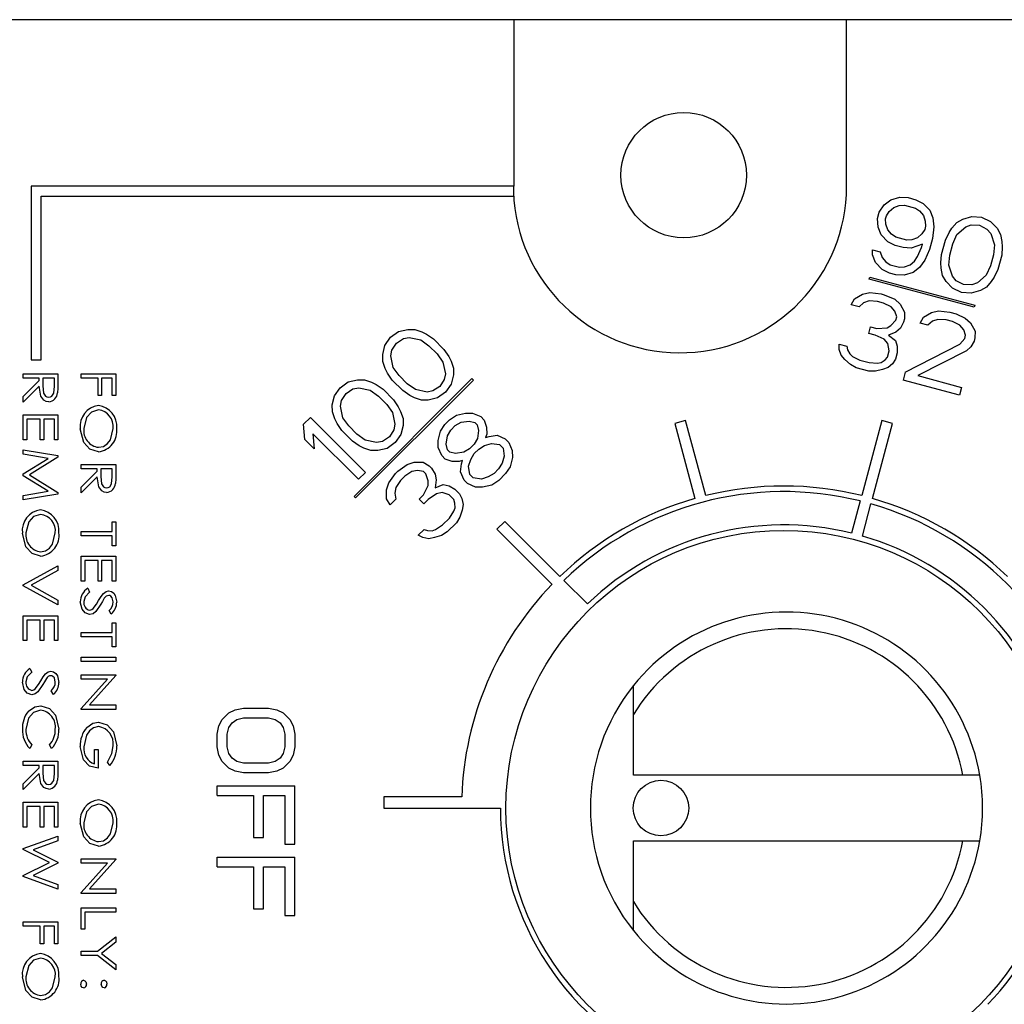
# Model space of a CAD drawing. Extents: x 11 to 126, y 3 to 84.
# Tile 11 of 16: x 65.505 to 66.392, y 45.276 to 46.162. Entities that reach past the tile are written whole.
import ezdxf

# ---------------------------------------------------------------- set-up
doc = ezdxf.new("R2010")
doc.units = 0
doc.layers.add('BODY', color=3, linetype='CONTINUOUS')

msp = doc.modelspace()

# ---------------------------------------------------------------- linework, layer by layer
at = {"layer": 'BODY', "linetype": 'CONTINUOUS'}
for p, q in [((67.56808, 46.16227), (61.43808, 46.16227)), ((65.95022, 46.16227), (65.95022, 46.01227)), ((66.24969, 46.01227), (66.24969, 46.16227)), ((65.51577, 46.01227), (65.51577, 45.85584)), ((65.95022, 46.01227), (65.51577, 46.01227)), ((65.95022, 46.00327), (65.95022, 46.01227)), ((65.52477, 45.85584), (65.52477, 46.00327)), ((65.52477, 46.00327), (65.95022, 46.00327)), ((65.95022, 46.00327), (65.95022, 45.99973)), ((66.27892, 45.98898), (66.28366, 45.99541)), ((66.28366, 45.99541), (66.28943, 46.00004)), ((66.28943, 46.00004), (66.29763, 46.00246)), ((66.29763, 46.00246), (66.30506, 46.00202)), ((66.30506, 46.00202), (66.3121, 46.00013)), ((66.3121, 46.00013), (66.31876, 45.9968)), ((66.31876, 45.9968), (66.32464, 45.9906)), ((66.27737, 45.98322), (66.27892, 45.98898)), ((66.28557, 45.98565), (66.28814, 45.98959)), ((66.28814, 45.98959), (66.29211, 45.99315)), ((66.29211, 45.99315), (66.29711, 45.99489)), ((66.29711, 45.99489), (66.30172, 45.9952)), ((66.30172, 45.9952), (66.31158, 45.99256)), ((66.31158, 45.99256), (66.31542, 45.98999)), ((66.31542, 45.98999), (66.31888, 45.98598)), ((66.32464, 45.9906), (66.32733, 45.98371)), ((66.27826, 45.97527), (66.27737, 45.98322)), ((66.2848, 45.98277), (66.28557, 45.98565)), ((66.28505, 45.97808), (66.2848, 45.98277)), ((66.28671, 45.97301), (66.28505, 45.97808)), ((66.31888, 45.98598), (66.32054, 45.98091)), ((66.32054, 45.98091), (66.32079, 45.97621)), ((66.32733, 45.98371), (66.32822, 45.97577)), ((66.34448, 45.97449), (66.34884, 45.97949)), ((66.34884, 45.97949), (66.35423, 45.98267)), ((66.35423, 45.98267), (66.36242, 45.9851)), ((66.36242, 45.9851), (66.37126, 45.98428)), ((66.37126, 45.98428), (66.37933, 45.98057)), ((66.37933, 45.98057), (66.38522, 45.97437)), ((66.28095, 45.96839), (66.27826, 45.97527)), ((66.29017, 45.969), (66.28671, 45.97301)), ((66.29401, 45.96643), (66.29017, 45.969)), ((66.31745, 45.9694), (66.31348, 45.96584)), ((66.32002, 45.97334), (66.31745, 45.9694)), ((66.32079, 45.97621), (66.32002, 45.97334)), ((66.32822, 45.97577), (66.32693, 45.96532)), ((66.33858, 45.96374), (66.34192, 45.97055)), ((66.34192, 45.97055), (66.34448, 45.97449)), ((66.34896, 45.96866), (66.35691, 45.97579)), ((66.35691, 45.97579), (66.36191, 45.97753)), ((66.36191, 45.97753), (66.36933, 45.97708)), ((66.36933, 45.97708), (66.37599, 45.97376)), ((66.37599, 45.97376), (66.37945, 45.96975)), ((66.37945, 45.96975), (66.38277, 45.95961)), ((66.38522, 45.97437), (66.38828, 45.96892)), ((66.38828, 45.96892), (66.38956, 45.96241)), ((66.28683, 45.96218), (66.28095, 45.96839)), ((66.29349, 45.95886), (66.28683, 45.96218)), ((66.30387, 45.96379), (66.29401, 45.96643)), ((66.30848, 45.96409), (66.30387, 45.96379)), ((66.31796, 45.96001), (66.30796, 45.95652)), ((66.31348, 45.96584), (66.30848, 45.96409)), ((66.31719, 45.95713), (66.31796, 45.96001)), ((66.32693, 45.96532), (66.32423, 45.95525)), ((66.33511, 45.95079), (66.33858, 45.96374)), ((66.34254, 45.95034), (66.34524, 45.96041)), ((66.34524, 45.96041), (66.34896, 45.96866)), ((66.38956, 45.96241), (66.38981, 45.95772)), ((66.27312, 45.95044), (66.27287, 45.95513)), ((66.27287, 45.95513), (66.27991, 45.95325)), ((66.27991, 45.95325), (66.28157, 45.94817)), ((66.30053, 45.95697), (66.29349, 45.95886)), ((66.30796, 45.95652), (66.30053, 45.95697)), ((66.31346, 45.94888), (66.31719, 45.95713)), ((66.32423, 45.95525), (66.32012, 45.94555)), ((66.38277, 45.95961), (66.38186, 45.9506)), ((66.38981, 45.95772), (66.38929, 45.95015)), ((66.2758, 45.94355), (66.27312, 45.95044)), ((66.28169, 45.93735), (66.2758, 45.94355)), ((66.28157, 45.94817), (66.28503, 45.94417)), ((66.28503, 45.94417), (66.28887, 45.94159)), ((66.30693, 45.94138), (66.3109, 45.94494)), ((66.3109, 45.94494), (66.31346, 45.94888)), ((66.32012, 45.94555), (66.31538, 45.93912)), ((66.33459, 45.94322), (66.33511, 45.95079)), ((66.33485, 45.93853), (66.33459, 45.94322)), ((66.34164, 45.94133), (66.34254, 45.95034)), ((66.38186, 45.9506), (66.37917, 45.94053)), ((66.38929, 45.95015), (66.38582, 45.9372)), ((66.28835, 45.93402), (66.28169, 45.93735)), ((66.29398, 45.93251), (66.28835, 45.93402)), ((66.28887, 45.94159), (66.29732, 45.93933)), ((66.29732, 45.93933), (66.30193, 45.93964)), ((66.30961, 45.93449), (66.30141, 45.93207)), ((66.30193, 45.93964), (66.30693, 45.94138)), ((66.31538, 45.93912), (66.30961, 45.93449)), ((66.33612, 45.93202), (66.33485, 45.93853)), ((66.34496, 45.93119), (66.34164, 45.94133)), ((66.37917, 45.94053), (66.37545, 45.93227)), ((66.38582, 45.9372), (66.38249, 45.93039)), ((66.26998, 45.92859), (66.2705, 45.93052)), ((66.36464, 45.90323), (66.26998, 45.92859)), ((66.2705, 45.93052), (66.36516, 45.90516)), ((66.30141, 45.93207), (66.29398, 45.93251)), ((66.33919, 45.92657), (66.33612, 45.93202)), ((66.34508, 45.92036), (66.33919, 45.92657)), ((66.34841, 45.92718), (66.34496, 45.93119)), ((66.35507, 45.92385), (66.34841, 45.92718)), ((66.3675, 45.92515), (66.3625, 45.92341)), ((66.37545, 45.93227), (66.3675, 45.92515)), ((66.37992, 45.92645), (66.37556, 45.92145)), ((66.38249, 45.93039), (66.37992, 45.92645)), ((66.26406, 45.9152), (66.27047, 45.91657)), ((66.27047, 45.91657), (66.28072, 45.91536)), ((66.35314, 45.91666), (66.34508, 45.92036)), ((66.36198, 45.91584), (66.35314, 45.91666)), ((66.3625, 45.92341), (66.35507, 45.92385)), ((66.37018, 45.91826), (66.36198, 45.91584)), ((66.37556, 45.92145), (66.37018, 45.91826)), ((66.25394, 45.90558), (66.25689, 45.91095)), ((66.25689, 45.91095), (66.26406, 45.9152)), ((66.26495, 45.90725), (66.26098, 45.90369)), ((66.26995, 45.909), (66.26495, 45.90725)), ((66.27738, 45.90855), (66.26995, 45.909)), ((66.28301, 45.90704), (66.27738, 45.90855)), ((66.28072, 45.91536), (66.28353, 45.91461)), ((66.28967, 45.90371), (66.28301, 45.90704)), ((66.28353, 45.91461), (66.29301, 45.91053)), ((66.29301, 45.91053), (66.29787, 45.90614)), ((66.26098, 45.90369), (66.25394, 45.90558)), ((66.29313, 45.8997), (66.28967, 45.90371)), ((66.29479, 45.89463), (66.29313, 45.8997)), ((66.29787, 45.90614), (66.30196, 45.89888)), ((66.30196, 45.89888), (66.30183, 45.89274)), ((66.31887, 45.89435), (66.32604, 45.89859)), ((66.32604, 45.89859), (66.33245, 45.89996)), ((66.33245, 45.89996), (66.3427, 45.89876)), ((66.3427, 45.89876), (66.34833, 45.89725)), ((66.36516, 45.90516), (66.36464, 45.90323)), ((66.28966, 45.88675), (66.29402, 45.89175)), ((66.29402, 45.89175), (66.29479, 45.89463)), ((66.30106, 45.88987), (66.29811, 45.88449)), ((66.30183, 45.89274), (66.30106, 45.88987)), ((66.31592, 45.88897), (66.31887, 45.89435)), ((66.32296, 45.88708), (66.31592, 45.88897)), ((66.32693, 45.89064), (66.32296, 45.88708)), ((66.33193, 45.89239), (66.32693, 45.89064)), ((66.33936, 45.89194), (66.33193, 45.89239)), ((66.34499, 45.89043), (66.33936, 45.89194)), ((66.35165, 45.8871), (66.34499, 45.89043)), ((66.34833, 45.89725), (66.3564, 45.89354)), ((66.3564, 45.89354), (66.36126, 45.88916)), ((66.36126, 45.88916), (66.36535, 45.88189)), ((65.83923, 45.87623), (65.84647, 45.88137)), ((65.84647, 45.88137), (65.85479, 45.88337)), ((65.85479, 45.88337), (65.86104, 45.8833)), ((65.86104, 45.8833), (65.86732, 45.88115)), ((65.86732, 45.88115), (65.87151, 45.87902)), ((66.26967, 45.87978), (66.27121, 45.88553)), ((66.27121, 45.88553), (66.27685, 45.88402)), ((66.27685, 45.88402), (66.28607, 45.88463)), ((66.28607, 45.88463), (66.28966, 45.88675)), ((66.29414, 45.88093), (66.28734, 45.87812)), ((66.29811, 45.88449), (66.29414, 45.88093)), ((66.35511, 45.88309), (66.35165, 45.8871)), ((66.35677, 45.87802), (66.35511, 45.88309)), ((66.36535, 45.88189), (66.36522, 45.87576)), ((65.8341, 45.86899), (65.83923, 45.87623)), ((65.8445, 45.87097), (65.85071, 45.87507)), ((65.85071, 45.87507), (65.85591, 45.87606)), ((65.85591, 45.87606), (65.86635, 45.87387)), ((65.86635, 45.87387), (65.8737, 45.86858)), ((65.87151, 45.87902), (65.8778, 45.87479)), ((65.8778, 45.87479), (65.88728, 45.86531)), ((66.2753, 45.87827), (66.26967, 45.87978)), ((66.28337, 45.87456), (66.2753, 45.87827)), ((66.28683, 45.87055), (66.28337, 45.87456)), ((66.28734, 45.87812), (66.29362, 45.87336)), ((66.29362, 45.87336), (66.29528, 45.86829)), ((66.35164, 45.87015), (66.356, 45.87515)), ((66.356, 45.87515), (66.35677, 45.87802)), ((66.36445, 45.87288), (66.3615, 45.8675)), ((66.36522, 45.87576), (66.36445, 45.87288)), ((65.8321, 45.86068), (65.8341, 45.86899)), ((65.83941, 45.85956), (65.84039, 45.86476)), ((65.84039, 45.86476), (65.8445, 45.87097)), ((65.8737, 45.86858), (65.88107, 45.86121)), ((65.88728, 45.86531), (65.89152, 45.85901)), ((66.24314, 45.8653), (66.24289, 45.86999)), ((66.24289, 45.86999), (66.24993, 45.8681)), ((66.2448, 45.86023), (66.24314, 45.8653)), ((66.24993, 45.8681), (66.25057, 45.86485)), ((66.25057, 45.86485), (66.25262, 45.86122)), ((66.28656, 45.85829), (66.2881, 45.86404)), ((66.2881, 45.86404), (66.28683, 45.87055)), ((66.29528, 45.86829), (66.29514, 45.86216)), ((66.30256, 45.84475), (66.35164, 45.87015)), ((66.35752, 45.86394), (66.31383, 45.84173)), ((66.3615, 45.8675), (66.35752, 45.86394)), ((65.51577, 45.85584), (65.52477, 45.85584)), ((65.83217, 45.85443), (65.8321, 45.86068)), ((65.83432, 45.84815), (65.83217, 45.85443)), ((65.8416, 45.84912), (65.83941, 45.85956)), ((65.88107, 45.86121), (65.88636, 45.85386)), ((65.88636, 45.85386), (65.88855, 45.84341)), ((65.89152, 45.85901), (65.89364, 45.85482)), ((65.89364, 45.85482), (65.89579, 45.84855)), ((66.24826, 45.85622), (66.2448, 45.86023)), ((66.25312, 45.85183), (66.24826, 45.85622)), ((66.25262, 45.86122), (66.25505, 45.85902)), ((66.25505, 45.85902), (66.26171, 45.8557)), ((66.26171, 45.8557), (66.27016, 45.85343)), ((66.27016, 45.85343), (66.27759, 45.85298)), ((66.27759, 45.85298), (66.28079, 45.85367)), ((66.28079, 45.85367), (66.28438, 45.85579)), ((66.28438, 45.85579), (66.28656, 45.85829)), ((66.2936, 45.8564), (66.29104, 45.85246)), ((66.29514, 45.86216), (66.2936, 45.8564)), ((65.83644, 45.84396), (65.83432, 45.84815)), ((65.84689, 45.84177), (65.8416, 45.84912)), ((65.89579, 45.84855), (65.89586, 45.84229)), ((66.25837, 45.84888), (66.25312, 45.85183)), ((66.26964, 45.84586), (66.25837, 45.84888)), ((66.27566, 45.84579), (66.26964, 45.84586)), ((66.28207, 45.84716), (66.27566, 45.84579)), ((66.28706, 45.8489), (66.28207, 45.84716)), ((66.29104, 45.85246), (66.28706, 45.8489)), ((66.30256, 45.84475), (66.30063, 45.83756)), ((65.50858, 45.83942), (65.50858, 45.84343)), ((65.50858, 45.84343), (65.53983, 45.84343)), ((65.52301, 45.83942), (65.50858, 45.83942)), ((65.50858, 45.82288), (65.52301, 45.8373)), ((65.52301, 45.8373), (65.52301, 45.83942)), ((65.52621, 45.83942), (65.52617, 45.83239)), ((65.53663, 45.83942), (65.52621, 45.83942)), ((65.53663, 45.83222), (65.53663, 45.83942)), ((65.53983, 45.84343), (65.53983, 45.83539)), ((65.56068, 45.83942), (65.56068, 45.84343)), ((65.56068, 45.84343), (65.59193, 45.84343)), ((65.5759, 45.83942), (65.56068, 45.83942)), ((65.5759, 45.8238), (65.5759, 45.83942)), ((65.58872, 45.83942), (65.5791, 45.83942)), ((65.5791, 45.83942), (65.5791, 45.8238)), ((65.58872, 45.8238), (65.58872, 45.83942)), ((65.59193, 45.84343), (65.59193, 45.8238)), ((65.79386, 45.83086), (65.8011, 45.836)), ((65.8011, 45.836), (65.80941, 45.83799)), ((65.80629, 45.73299), (65.91236, 45.83905)), ((65.91377, 45.83764), (65.80771, 45.73157)), ((65.80941, 45.83799), (65.81567, 45.83793)), ((65.81567, 45.83793), (65.82194, 45.83578)), ((65.82194, 45.83578), (65.82613, 45.83365)), ((65.84068, 45.83766), (65.83644, 45.84396)), ((65.85016, 45.82819), (65.84068, 45.83766)), ((65.85426, 45.83439), (65.84689, 45.84177)), ((65.88757, 45.83821), (65.88346, 45.832)), ((65.88855, 45.84341), (65.88757, 45.83821)), ((65.89586, 45.84229), (65.89386, 45.83398)), ((65.91377, 45.83764), (65.91236, 45.83905)), ((66.35134, 45.82397), (66.30063, 45.83756)), ((66.31383, 45.84173), (66.35327, 45.83116)), ((65.52301, 45.8322), (65.50858, 45.81779)), ((65.78872, 45.82362), (65.79386, 45.83086)), ((65.79912, 45.8256), (65.80533, 45.8297)), ((65.80533, 45.8297), (65.81053, 45.83069)), ((65.81053, 45.83069), (65.82098, 45.82849)), ((65.82098, 45.82849), (65.82833, 45.8232)), ((65.82613, 45.83365), (65.83243, 45.82941)), ((65.83243, 45.82941), (65.84191, 45.81994)), ((65.85645, 45.82395), (65.85016, 45.82819)), ((65.86161, 45.82911), (65.85426, 45.83439)), ((65.87205, 45.82691), (65.86161, 45.82911)), ((65.87725, 45.8279), (65.87205, 45.82691)), ((65.88346, 45.832), (65.87725, 45.8279)), ((65.89386, 45.83398), (65.88873, 45.82674)), ((66.35327, 45.83116), (66.35134, 45.82397)), ((65.50858, 45.81779), (65.50858, 45.82288)), ((65.5791, 45.8238), (65.5759, 45.8238)), ((65.59193, 45.8238), (65.58872, 45.8238)), ((65.78673, 45.81531), (65.78872, 45.82362)), ((65.79403, 45.81419), (65.79502, 45.81939)), ((65.79502, 45.81939), (65.79912, 45.8256)), ((65.82833, 45.8232), (65.8357, 45.81583)), ((65.84191, 45.81994), (65.84614, 45.81364)), ((65.86065, 45.82182), (65.85645, 45.82395)), ((65.86692, 45.81967), (65.86065, 45.82182)), ((65.87317, 45.81961), (65.86692, 45.81967)), ((65.88149, 45.8216), (65.87317, 45.81961)), ((65.88873, 45.82674), (65.88149, 45.8216)), ((65.78679, 45.80905), (65.78673, 45.81531)), ((65.79623, 45.80374), (65.79403, 45.81419)), ((65.8357, 45.81583), (65.84099, 45.80848)), ((65.84614, 45.81364), (65.84827, 45.80945)), ((65.84827, 45.80945), (65.85042, 45.80317)), ((65.50858, 45.78397), (65.50858, 45.80641)), ((65.50858, 45.80641), (65.53983, 45.80641)), ((65.52381, 45.8024), (65.51179, 45.8024)), ((65.51179, 45.8024), (65.51179, 45.78397)), ((65.52381, 45.78397), (65.52381, 45.8024)), ((65.53663, 45.8024), (65.52701, 45.8024)), ((65.52701, 45.8024), (65.52701, 45.78397)), ((65.53663, 45.78397), (65.53663, 45.8024)), ((65.53983, 45.80641), (65.53983, 45.78397)), ((65.76086, 45.79786), (65.76705, 45.80405)), ((65.76705, 45.80405), (65.81655, 45.75455)), ((65.78894, 45.80278), (65.78679, 45.80905)), ((65.79107, 45.79859), (65.78894, 45.80278)), ((65.80152, 45.79639), (65.79623, 45.80374)), ((65.84099, 45.80848), (65.84318, 45.79804)), ((65.85042, 45.80317), (65.85049, 45.79692)), ((65.8881, 45.79783), (65.89223, 45.80195)), ((65.89223, 45.80195), (65.89844, 45.80606)), ((65.89844, 45.80606), (65.90675, 45.80805)), ((65.90267, 45.79976), (65.90996, 45.80072)), ((65.90675, 45.80805), (65.91301, 45.80799)), ((65.90996, 45.80072), (65.91518, 45.79963)), ((65.91301, 45.80799), (65.92033, 45.80478)), ((65.92033, 45.80478), (65.92349, 45.80162)), ((65.92349, 45.80162), (65.92564, 45.79535)), ((66.10473, 45.80129), (66.09507, 45.7987)), ((66.12286, 45.73364), (66.10473, 45.80129)), ((66.28142, 45.80129), (66.2633, 45.73364)), ((66.29108, 45.7987), (66.28142, 45.80129)), ((65.76205, 45.7843), (65.76086, 45.79786)), ((65.79531, 45.79229), (65.79107, 45.79859)), ((65.80479, 45.78281), (65.79531, 45.79229)), ((65.80889, 45.78902), (65.80152, 45.79639)), ((65.84219, 45.79284), (65.83809, 45.78663)), ((65.84318, 45.79804), (65.84219, 45.79284)), ((65.85049, 45.79692), (65.84849, 45.7886)), ((65.882, 45.7833), (65.884, 45.79162)), ((65.884, 45.79162), (65.8881, 45.79783)), ((65.8903, 45.78738), (65.89337, 45.79256)), ((65.89337, 45.79256), (65.89749, 45.79669)), ((65.89749, 45.79669), (65.90267, 45.79976)), ((65.91518, 45.79963), (65.91728, 45.79752)), ((65.91728, 45.79752), (65.91838, 45.7923)), ((65.91838, 45.7923), (65.91742, 45.78502)), ((65.92564, 45.79535), (65.92571, 45.7891)), ((66.09507, 45.7987), (66.1132, 45.73105)), ((66.27296, 45.73105), (66.29108, 45.7987)), ((65.51179, 45.78397), (65.50858, 45.78397)), ((65.52701, 45.78397), (65.52381, 45.78397)), ((65.53983, 45.78397), (65.53663, 45.78397)), ((65.77047, 45.77588), (65.76205, 45.7843)), ((65.81036, 45.74837), (65.76929, 45.78944)), ((65.76929, 45.78944), (65.77047, 45.77588)), ((65.81108, 45.77858), (65.80479, 45.78281)), ((65.81624, 45.78373), (65.80889, 45.78902)), ((65.82668, 45.78154), (65.81624, 45.78373)), ((65.83188, 45.78253), (65.82668, 45.78154)), ((65.83809, 45.78663), (65.83188, 45.78253)), ((65.84849, 45.7886), (65.84336, 45.78136)), ((65.88207, 45.77705), (65.882, 45.7833)), ((65.88933, 45.7801), (65.8903, 45.78738)), ((65.91742, 45.78502), (65.91434, 45.77984)), ((65.92571, 45.7891), (65.9247, 45.78598)), ((65.9247, 45.78598), (65.92782, 45.78699)), ((65.92782, 45.78699), (65.9351, 45.78796)), ((65.9351, 45.78796), (65.94243, 45.78475)), ((65.94243, 45.78475), (65.94559, 45.78159)), ((65.50858, 45.77095), (65.50858, 45.775)), ((65.50858, 45.775), (65.53983, 45.76975)), ((65.81527, 45.77645), (65.81108, 45.77858)), ((65.82155, 45.7743), (65.81527, 45.77645)), ((65.8278, 45.77423), (65.82155, 45.7743)), ((65.83612, 45.77623), (65.8278, 45.77423)), ((65.84336, 45.78136), (65.83612, 45.77623)), ((65.88527, 45.76972), (65.88207, 45.77705)), ((65.89043, 45.77488), (65.88933, 45.7801)), ((65.89254, 45.77277), (65.89043, 45.77488)), ((65.91022, 45.77571), (65.90504, 45.77264)), ((65.91434, 45.77984), (65.91022, 45.77571)), ((65.91443, 45.7715), (65.91856, 45.77562)), ((65.91856, 45.77562), (65.92374, 45.7787)), ((65.92374, 45.7787), (65.92997, 45.78071)), ((65.92997, 45.78071), (65.93727, 45.7796)), ((65.93727, 45.7796), (65.94043, 45.77644)), ((65.94043, 45.77644), (65.94155, 45.76913)), ((65.94559, 45.78159), (65.94879, 45.77426)), ((65.94879, 45.77426), (65.94886, 45.76801)), ((65.53102, 45.76719), (65.50858, 45.77095)), ((65.50858, 45.75321), (65.53102, 45.76719)), ((65.53983, 45.76833), (65.51419, 45.75236)), ((65.53983, 45.76975), (65.53983, 45.76833)), ((65.88843, 45.76656), (65.88527, 45.76972)), ((65.89471, 45.76441), (65.88843, 45.76656)), ((65.89776, 45.77168), (65.89254, 45.77277)), ((65.90504, 45.77264), (65.89776, 45.77168)), ((65.90408, 45.76536), (65.90096, 45.76435)), ((65.90307, 45.76224), (65.90408, 45.76536)), ((65.90934, 45.76009), (65.91136, 45.76632)), ((65.91136, 45.76632), (65.91443, 45.7715)), ((65.94155, 45.76913), (65.93953, 45.7629)), ((65.94886, 45.76801), (65.94686, 45.7597)), ((65.56068, 45.75777), (65.56068, 45.76178)), ((65.56068, 45.76178), (65.59193, 45.76178)), ((65.5751, 45.75777), (65.56068, 45.75777)), ((65.5751, 45.75565), (65.5751, 45.75777)), ((65.5783, 45.75777), (65.57826, 45.75074)), ((65.58872, 45.75777), (65.5783, 45.75777)), ((65.58872, 45.75057), (65.58872, 45.75777)), ((65.59193, 45.76178), (65.59193, 45.75374)), ((65.84583, 45.75555), (65.8541, 45.76171)), ((65.8541, 45.76171), (65.86033, 45.76373)), ((65.86353, 45.7564), (65.85833, 45.75542)), ((65.86033, 45.76373), (65.86867, 45.76365)), ((65.86875, 45.75531), (65.86353, 45.7564)), ((65.86867, 45.76365), (65.87391, 45.76046)), ((65.87391, 45.76046), (65.87602, 45.75836)), ((65.87602, 45.75836), (65.8792, 45.75311)), ((65.90096, 45.76435), (65.89471, 45.76441)), ((65.9021, 45.75496), (65.90307, 45.76224)), ((65.91046, 45.75278), (65.90934, 45.76009)), ((65.93646, 45.75772), (65.93234, 45.7536)), ((65.93953, 45.7629), (65.93646, 45.75772)), ((65.94686, 45.7597), (65.94276, 45.75349)), ((65.50858, 45.75145), (65.50858, 45.75321)), ((65.53102, 45.73754), (65.50858, 45.75145)), ((65.51419, 45.75236), (65.53983, 45.73646)), ((65.56068, 45.74123), (65.5751, 45.75565)), ((65.5751, 45.75055), (65.56068, 45.73614)), ((65.81655, 45.75455), (65.81036, 45.74837)), ((65.8376, 45.74522), (65.84376, 45.75349)), ((65.84376, 45.75349), (65.84583, 45.75555)), ((65.848, 45.74719), (65.84389, 45.74098)), ((65.85212, 45.75131), (65.848, 45.74719)), ((65.85833, 45.75542), (65.85212, 45.75131)), ((65.87086, 45.7532), (65.86875, 45.75531)), ((65.87301, 45.74693), (65.87086, 45.7532)), ((65.8792, 45.75311), (65.88029, 45.74789)), ((65.88029, 45.74789), (65.87933, 45.74061)), ((65.90531, 45.74763), (65.9021, 45.75496)), ((65.90846, 45.74447), (65.90531, 45.74763)), ((65.91362, 45.74963), (65.91046, 45.75278)), ((65.92093, 45.74851), (65.91362, 45.74963)), ((65.92716, 45.75052), (65.92093, 45.74851)), ((65.93234, 45.7536), (65.92716, 45.75052)), ((65.93657, 45.7473), (65.93036, 45.7432)), ((65.94276, 45.75349), (65.93657, 45.7473)), ((65.56068, 45.73614), (65.56068, 45.74123)), ((65.83558, 45.73898), (65.8376, 45.74522)), ((65.83567, 45.73065), (65.83558, 45.73898)), ((65.84389, 45.74098), (65.84291, 45.73578)), ((65.86897, 45.73446), (65.87305, 45.74276)), ((65.87305, 45.74276), (65.87301, 45.74693)), ((65.87933, 45.74061), (65.88659, 45.74366)), ((65.88659, 45.74366), (65.89181, 45.74256)), ((65.89181, 45.74256), (65.89706, 45.73938)), ((65.89706, 45.73938), (65.90127, 45.73517)), ((65.91579, 45.74127), (65.90846, 45.74447)), ((65.92205, 45.7412), (65.91579, 45.74127)), ((65.93036, 45.7432), (65.92205, 45.7412)), ((65.50858, 45.73376), (65.53102, 45.73754)), ((65.53983, 45.73498), (65.50858, 45.72973)), ((65.50858, 45.72973), (65.50858, 45.73376)), ((65.53983, 45.73646), (65.53983, 45.73498)), ((65.80771, 45.73157), (65.80629, 45.73299)), ((65.83885, 45.7254), (65.83567, 45.73065)), ((65.844, 45.73056), (65.83885, 45.7254)), ((65.84291, 45.73578), (65.844, 45.73056)), ((65.86485, 45.73034), (65.86897, 45.73446)), ((65.86906, 45.72613), (65.86485, 45.73034)), ((65.87318, 45.73025), (65.86906, 45.72613)), ((65.88043, 45.73539), (65.87318, 45.73025)), ((65.88563, 45.73637), (65.88043, 45.73539)), ((65.8919, 45.73422), (65.88563, 45.73637)), ((65.89611, 45.73001), (65.8919, 45.73422)), ((65.89719, 45.72687), (65.89611, 45.73001)), ((65.90127, 45.73517), (65.9034, 45.73098)), ((65.9034, 45.73098), (65.90449, 45.72575)), ((65.89622, 45.71959), (65.89723, 45.7227)), ((65.89723, 45.7227), (65.89719, 45.72687)), ((65.90351, 45.72055), (65.90149, 45.71432)), ((65.90449, 45.72575), (65.90351, 45.72055)), ((66.262, 45.72881), (66.25424, 45.69982)), ((66.2639, 45.69723), (66.27166, 45.72622)), ((65.88593, 45.70719), (65.89212, 45.71338)), ((65.89212, 45.71338), (65.89622, 45.71959)), ((65.90149, 45.71432), (65.89842, 45.70915)), ((65.58872, 45.70136), (65.58872, 45.71018)), ((65.58872, 45.71018), (65.59193, 45.71018)), ((65.59193, 45.71018), (65.59193, 45.68854)), ((65.86415, 45.69804), (65.8693, 45.7032)), ((65.8693, 45.7032), (65.87244, 45.70212)), ((65.87661, 45.70208), (65.87972, 45.70309)), ((65.87972, 45.70309), (65.88593, 45.70719)), ((65.89842, 45.70915), (65.89017, 45.7009)), ((65.94206, 45.71036), (65.93499, 45.70329)), ((65.93499, 45.70329), (65.98451, 45.65376)), ((65.99158, 45.66083), (65.94206, 45.71036)), ((65.56068, 45.69735), (65.56068, 45.70136)), ((65.56068, 45.70136), (65.58872, 45.70136)), ((65.58872, 45.69735), (65.56068, 45.69735)), ((65.58872, 45.68854), (65.58872, 45.69735)), ((65.86834, 45.69592), (65.86415, 45.69804)), ((65.87356, 45.69482), (65.86834, 45.69592)), ((65.87244, 45.70212), (65.87661, 45.70208)), ((65.87876, 45.69581), (65.87356, 45.69482)), ((65.88499, 45.69782), (65.87876, 45.69581)), ((65.89017, 45.7009), (65.88499, 45.69782)), ((65.59193, 45.68854), (65.58872, 45.68854)), ((65.56068, 45.65673), (65.56068, 45.67917)), ((65.56068, 45.67917), (65.59193, 45.67917)), ((65.59193, 45.67917), (65.59193, 45.65673)), ((65.50858, 45.65328), (65.53983, 45.67051)), ((65.53983, 45.67051), (65.53983, 45.66615)), ((65.5759, 45.67516), (65.56388, 45.67516)), ((65.56388, 45.67516), (65.56388, 45.65673)), ((65.5759, 45.65673), (65.5759, 45.67516)), ((65.58872, 45.67516), (65.5791, 45.67516)), ((65.5791, 45.67516), (65.5791, 45.65673)), ((65.58872, 45.65673), (65.58872, 45.67516)), ((65.53983, 45.66615), (65.51576, 45.65288)), ((65.50858, 45.65248), (65.50858, 45.65328)), ((65.53983, 45.63526), (65.50858, 45.65248)), ((65.51576, 45.65288), (65.53983, 45.63961)), ((65.56388, 45.65673), (65.56068, 45.65673)), ((65.5667, 45.65016), (65.56829, 45.64678)), ((65.5791, 45.65673), (65.5759, 45.65673)), ((65.59193, 45.65673), (65.58872, 45.65673)), ((66.01634, 45.63608), (65.99512, 45.6573)), ((65.53983, 45.63961), (65.53983, 45.63526)), ((65.50858, 45.60304), (65.50858, 45.62548)), ((65.50858, 45.62548), (65.53983, 45.62548)), ((65.53983, 45.62548), (65.53983, 45.60304)), ((65.58784, 45.62692), (65.58592, 45.63016)), ((65.52381, 45.62147), (65.51179, 45.62147)), ((65.51179, 45.62147), (65.51179, 45.60304)), ((65.52381, 45.60304), (65.52381, 45.62147)), ((65.53663, 45.62147), (65.52701, 45.62147)), ((65.52701, 45.62147), (65.52701, 45.60304)), ((65.53663, 45.60304), (65.53663, 45.62147)), ((65.58872, 45.61915), (65.59193, 45.61915)), ((65.58872, 45.61034), (65.58872, 45.61915)), ((65.59193, 45.61915), (65.59193, 45.59751)), ((65.56068, 45.60633), (65.56068, 45.61034)), ((65.56068, 45.61034), (65.58872, 45.61034)), ((65.58872, 45.60633), (65.56068, 45.60633)), ((65.58872, 45.59751), (65.58872, 45.60633)), ((65.51179, 45.60304), (65.50858, 45.60304)), ((65.52701, 45.60304), (65.52381, 45.60304)), ((65.53983, 45.60304), (65.53663, 45.60304)), ((65.59193, 45.59751), (65.58872, 45.59751)), ((65.56068, 45.58413), (65.56068, 45.58814)), ((65.56068, 45.58814), (65.59193, 45.58814)), ((65.59193, 45.58814), (65.59193, 45.58413)), ((65.59193, 45.58413), (65.56068, 45.58413)), ((65.51461, 45.57788), (65.51619, 45.5745)), ((65.56068, 45.56835), (65.56068, 45.57235)), ((65.56068, 45.57235), (65.59193, 45.57235)), ((65.59193, 45.57151), (65.56829, 45.54511)), ((65.59193, 45.57235), (65.59193, 45.57151)), ((65.56068, 45.54202), (65.58426, 45.56835)), ((65.58426, 45.56835), (65.56068, 45.56835)), ((66.05773, 45.53641), (66.05773, 45.56249)), ((65.53574, 45.55465), (65.53382, 45.55789)), ((65.56829, 45.54511), (65.59193, 45.54511)), ((65.59193, 45.54511), (65.59193, 45.5411)), ((65.56068, 45.5411), (65.56068, 45.54202)), ((65.59193, 45.5411), (65.56068, 45.5411)), ((65.68755, 45.53206), (65.6935, 45.53789)), ((65.6935, 45.53789), (65.69946, 45.54081)), ((65.69946, 45.54081), (65.70691, 45.54227)), ((65.70691, 45.54227), (65.72925, 45.54227)), ((65.72925, 45.54227), (65.7367, 45.54081)), ((65.7367, 45.54081), (65.74265, 45.53789)), ((65.74265, 45.53789), (65.74861, 45.53206)), ((66.05773, 45.48177), (66.05773, 45.53641)), ((65.68308, 45.51893), (65.68457, 45.52622)), ((65.68457, 45.52622), (65.68755, 45.53206)), ((65.6935, 45.52477), (65.69648, 45.52914)), ((65.69648, 45.52914), (65.70095, 45.53206)), ((65.70095, 45.53206), (65.70691, 45.53352)), ((65.70691, 45.53352), (65.72925, 45.53352)), ((65.72925, 45.53352), (65.73521, 45.53206)), ((65.73521, 45.53206), (65.73968, 45.52914)), ((65.73968, 45.52914), (65.74265, 45.52477)), ((65.74861, 45.53206), (65.75159, 45.52622)), ((65.75159, 45.52622), (65.75308, 45.51893)), ((65.68308, 45.50727), (65.68308, 45.51893)), ((65.69202, 45.51893), (65.6935, 45.52477)), ((65.69202, 45.50727), (65.69202, 45.51893)), ((65.74265, 45.52477), (65.74414, 45.51893)), ((65.74414, 45.51893), (65.74414, 45.50727)), ((65.75308, 45.51893), (65.75308, 45.50727)), ((65.51619, 45.50914), (65.51434, 45.50601)), ((65.5341, 45.50601), (65.53222, 45.50914)), ((65.57269, 45.49207), (65.57269, 45.50489)), ((65.57269, 45.50489), (65.5759, 45.50489)), ((65.5759, 45.50489), (65.5759, 45.48806)), ((65.68457, 45.49997), (65.68308, 45.50727)), ((65.68755, 45.49414), (65.68457, 45.49997)), ((65.6935, 45.50143), (65.69202, 45.50727)), ((65.69648, 45.49706), (65.6935, 45.50143)), ((65.74265, 45.50143), (65.73968, 45.49706)), ((65.74414, 45.50727), (65.74265, 45.50143)), ((65.75159, 45.49997), (65.74861, 45.49414)), ((65.75308, 45.50727), (65.75159, 45.49997)), ((65.50858, 45.49062), (65.50858, 45.49463)), ((65.50858, 45.49463), (65.53983, 45.49463)), ((65.52301, 45.49062), (65.50858, 45.49062)), ((65.52301, 45.4885), (65.52301, 45.49062)), ((65.52621, 45.49062), (65.52617, 45.48359)), ((65.53663, 45.49062), (65.52621, 45.49062)), ((65.53663, 45.48342), (65.53663, 45.49062)), ((65.53983, 45.49463), (65.53983, 45.48659)), ((65.58659, 45.49046), (65.58431, 45.49354)), ((65.6935, 45.48831), (65.68755, 45.49414)), ((65.70095, 45.49414), (65.69648, 45.49706)), ((65.70691, 45.49268), (65.70095, 45.49414)), ((65.72925, 45.49268), (65.70691, 45.49268)), ((65.73521, 45.49414), (65.72925, 45.49268)), ((65.73968, 45.49706), (65.73521, 45.49414)), ((65.74861, 45.49414), (65.74265, 45.48831)), ((65.50858, 45.47408), (65.52301, 45.4885)), ((65.52301, 45.48341), (65.50858, 45.46899)), ((65.69946, 45.48539), (65.6935, 45.48831)), ((65.70691, 45.48393), (65.69946, 45.48539)), ((65.72925, 45.48393), (65.70691, 45.48393)), ((65.7367, 45.48539), (65.72925, 45.48393)), ((65.74265, 45.48831), (65.7367, 45.48539)), ((66.35436, 45.48177), (66.05773, 45.48177)), ((66.3696, 45.48177), (66.35436, 45.48177)), ((65.50858, 45.46899), (65.50858, 45.47408)), ((65.68308, 45.47227), (65.75308, 45.47227)), ((65.68308, 45.46352), (65.68308, 45.47227)), ((65.75308, 45.41977), (65.75308, 45.47227)), ((65.68308, 45.46352), (65.71585, 45.46352)), ((65.71585, 45.46352), (65.71585, 45.4256)), ((65.72478, 45.46352), (65.74414, 45.46352)), ((65.72478, 45.4256), (65.72478, 45.46352)), ((65.74414, 45.46352), (65.74414, 45.41977)), ((65.50858, 45.43518), (65.50858, 45.45761)), ((65.50858, 45.45761), (65.53983, 45.45761)), ((65.53983, 45.45761), (65.53983, 45.43518)), ((65.83308, 45.46227), (65.83308, 45.45227)), ((65.90325, 45.46227), (65.83308, 45.46227)), ((65.52381, 45.4536), (65.51179, 45.4536)), ((65.51179, 45.4536), (65.51179, 45.43518)), ((65.52381, 45.43518), (65.52381, 45.4536)), ((65.53663, 45.4536), (65.52701, 45.4536)), ((65.52701, 45.4536), (65.52701, 45.43518)), ((65.53663, 45.43518), (65.53663, 45.4536)), ((65.83308, 45.45227), (65.93808, 45.45227)), ((65.51179, 45.43518), (65.50858, 45.43518)), ((65.52701, 45.43518), (65.52381, 45.43518)), ((65.53983, 45.43518), (65.53663, 45.43518)), ((65.50858, 45.41578), (65.53983, 45.427)), ((65.53983, 45.42284), (65.5174, 45.41478)), ((65.53983, 45.427), (65.53983, 45.42284)), ((65.71585, 45.4256), (65.72478, 45.4256)), ((65.74414, 45.41977), (65.75308, 45.41977)), ((66.05773, 45.42277), (66.35436, 45.42277)), ((66.05773, 45.36812), (66.05773, 45.42277)), ((66.35436, 45.42277), (66.3696, 45.42277)), ((65.50858, 45.41487), (65.50858, 45.41578)), ((65.53222, 45.40316), (65.50858, 45.41487)), ((65.5174, 45.41478), (65.53983, 45.40366)), ((65.50858, 45.39148), (65.53222, 45.40316)), ((65.53983, 45.40263), (65.5174, 45.39155)), ((65.53983, 45.40366), (65.53983, 45.40263)), ((65.56068, 45.40264), (65.56068, 45.40665)), ((65.56068, 45.40665), (65.59193, 45.40665)), ((65.56068, 45.37631), (65.58426, 45.40264)), ((65.58426, 45.40264), (65.56068, 45.40264)), ((65.59193, 45.4058), (65.56829, 45.37941)), ((65.59193, 45.40665), (65.59193, 45.4058)), ((65.68308, 45.4081), (65.75308, 45.4081)), ((65.68308, 45.39935), (65.68308, 45.4081)), ((65.75308, 45.3556), (65.75308, 45.4081)), ((65.68308, 45.39935), (65.71585, 45.39935)), ((65.71585, 45.39935), (65.71585, 45.36143)), ((65.72478, 45.39935), (65.74414, 45.39935)), ((65.72478, 45.36143), (65.72478, 45.39935)), ((65.74414, 45.39935), (65.74414, 45.3556)), ((65.50858, 45.39061), (65.50858, 45.39148)), ((65.53983, 45.37933), (65.50858, 45.39061)), ((65.5174, 45.39155), (65.53983, 45.38344)), ((65.53983, 45.38344), (65.53983, 45.37933)), ((65.56068, 45.3754), (65.56068, 45.37631)), ((65.59193, 45.3754), (65.56068, 45.3754)), ((65.56829, 45.37941), (65.59193, 45.37941)), ((65.59193, 45.37941), (65.59193, 45.3754)), ((66.05773, 45.34204), (66.05773, 45.36812)), ((65.56068, 45.34319), (65.56068, 45.36242)), ((65.56068, 45.36242), (65.59193, 45.36242)), ((65.56388, 45.35841), (65.56388, 45.34319)), ((65.59193, 45.35841), (65.56388, 45.35841)), ((65.59193, 45.36242), (65.59193, 45.35841)), ((65.71585, 45.36143), (65.72478, 45.36143)), ((65.50858, 45.34575), (65.50858, 45.34976)), ((65.50858, 45.34976), (65.53983, 45.34976)), ((65.53983, 45.34976), (65.53983, 45.33013)), ((65.74414, 45.3556), (65.75308, 45.3556)), ((65.52381, 45.34575), (65.50858, 45.34575)), ((65.52381, 45.33013), (65.52381, 45.34575)), ((65.53663, 45.34575), (65.52701, 45.34575)), ((65.52701, 45.34575), (65.52701, 45.33013)), ((65.53663, 45.33013), (65.53663, 45.34575)), ((65.56388, 45.34319), (65.56068, 45.34319)), ((65.57553, 45.3234), (65.59193, 45.33622)), ((65.59193, 45.33152), (65.57897, 45.32139)), ((65.59193, 45.33622), (65.59193, 45.33152)), ((65.52701, 45.33013), (65.52381, 45.33013)), ((65.53983, 45.33013), (65.53663, 45.33013)), ((65.56068, 45.31939), (65.56068, 45.3234)), ((65.56068, 45.3234), (65.57553, 45.3234)), ((65.57897, 45.32139), (65.59193, 45.31126)), ((65.57553, 45.31939), (65.56068, 45.31939)), ((65.59193, 45.30657), (65.57553, 45.31939)), ((65.59193, 45.31126), (65.59193, 45.30657))]:
    msp.add_line(p, q, dxfattribs=at)
for points in [[(65.53148, 45.81819), (65.52921, 45.81853), (65.52718, 45.81958), (65.52442, 45.82319), (65.52301, 45.8322)], [(65.52617, 45.83239), (65.52685, 45.82603), (65.52856, 45.82335), (65.52991, 45.82249), (65.53148, 45.82219)], [(65.53148, 45.82219), (65.53302, 45.8225), (65.53433, 45.82335), (65.53601, 45.82598), (65.53663, 45.83222)], [(65.53983, 45.83539), (65.53975, 45.83028), (65.53941, 45.82628)], [(65.57618, 45.81082), (65.56996, 45.8089), (65.56559, 45.80401), (65.56308, 45.79407)], [(65.57631, 45.77316), (65.56855, 45.77551), (65.56304, 45.78154), (65.55987, 45.79392)], [(65.57632, 45.77716), (65.58065, 45.77802), (65.5843, 45.7805), (65.58697, 45.78403), (65.58952, 45.79407)], [(65.58357, 45.73654), (65.5813, 45.73688), (65.57927, 45.73793), (65.57651, 45.74154), (65.5751, 45.75055)], [(65.57826, 45.75074), (65.57895, 45.74438), (65.58065, 45.7417), (65.582, 45.74084), (65.58357, 45.74054)], [(65.58357, 45.74054), (65.58511, 45.74085), (65.58642, 45.7417), (65.5881, 45.74433), (65.58872, 45.75057)], [(65.59193, 45.75374), (65.59184, 45.74863), (65.5915, 45.74463)], [(65.52408, 45.71675), (65.51787, 45.71483), (65.5135, 45.70994), (65.51099, 45.7)], [(65.52422, 45.67909), (65.51646, 45.68144), (65.51095, 45.68747), (65.50778, 45.69985)], [(65.52423, 45.68309), (65.52855, 45.68395), (65.53221, 45.68643), (65.53487, 45.68996), (65.53743, 45.7)], [(65.56829, 45.64678), (65.56427, 45.64258), (65.56308, 45.63819)], [(65.57643, 45.63907), (65.57865, 45.64281), (65.58068, 45.64555)], [(65.58153, 45.64115), (65.57975, 45.6382), (65.57842, 45.63584)], [(65.58068, 45.64555), (65.58313, 45.64728), (65.58543, 45.64776)], [(65.58543, 45.64776), (65.58792, 45.64721), (65.58997, 45.6457), (65.59142, 45.64359), (65.59273, 45.63775)], [(65.58952, 45.63792), (65.58865, 45.64168), (65.58739, 45.64315), (65.58653, 45.6436), (65.58557, 45.64375)], [(65.56833, 45.62652), (65.56425, 45.62794), (65.56145, 45.63131), (65.55987, 45.63797)], [(65.57842, 45.63584), (65.57384, 45.62925), (65.57135, 45.62733), (65.56833, 45.62652)], [(65.56838, 45.63053), (65.57023, 45.63103), (65.57144, 45.63194)], [(65.57144, 45.63194), (65.57445, 45.63578), (65.57643, 45.63907)], [(65.51619, 45.5745), (65.51217, 45.57031), (65.51099, 45.56591)], [(65.52433, 45.5668), (65.52655, 45.57053), (65.52858, 45.57328)], [(65.52858, 45.57328), (65.53104, 45.575), (65.53334, 45.57548)], [(65.53334, 45.57548), (65.53583, 45.57493), (65.53788, 45.57342), (65.53932, 45.57131), (65.54063, 45.56547)], [(65.53743, 45.56565), (65.53656, 45.56941), (65.5353, 45.57088), (65.53443, 45.57132), (65.53347, 45.57147)], [(65.51624, 45.55425), (65.51215, 45.55567), (65.50936, 45.55903), (65.50778, 45.5657)], [(65.52632, 45.56356), (65.52175, 45.55697), (65.51926, 45.55506), (65.51624, 45.55425)], [(65.51935, 45.55967), (65.52236, 45.56351), (65.52433, 45.5668)], [(65.52943, 45.56888), (65.52766, 45.56592), (65.52632, 45.56356)], [(65.51628, 45.55825), (65.51813, 45.55876), (65.51935, 45.55967)], [(65.51325, 45.53947), (65.51897, 45.54348), (65.52439, 45.54447)], [(65.52439, 45.54447), (65.53221, 45.54204), (65.53766, 45.53583), (65.54063, 45.52324)], [(65.52418, 45.54046), (65.51777, 45.53847), (65.51336, 45.53335), (65.51099, 45.52302)], [(65.57644, 45.52572), (65.57193, 45.52465), (65.56819, 45.52187), (65.56552, 45.51806), (65.56308, 45.50742)], [(65.56578, 45.52486), (65.57118, 45.52873), (65.57631, 45.52973)], [(65.57631, 45.52973), (65.58419, 45.52723), (65.58972, 45.52102), (65.59273, 45.50833)], [(65.5759, 45.48806), (65.56824, 45.48998), (65.56271, 45.49562), (65.55987, 45.5077)], [(65.58431, 45.49354), (65.58842, 45.50138), (65.58952, 45.50826)], [(65.53148, 45.46939), (65.52921, 45.46973), (65.52718, 45.47078), (65.52442, 45.47439), (65.52301, 45.48341)], [(65.52617, 45.48359), (65.52685, 45.47723), (65.52856, 45.47455), (65.52991, 45.4737), (65.53148, 45.4734)], [(65.53148, 45.4734), (65.53302, 45.4737), (65.53433, 45.47456), (65.53601, 45.47718), (65.53663, 45.48342)], [(65.53983, 45.48659), (65.53975, 45.48148), (65.53941, 45.47748)], [(65.57618, 45.45569), (65.56996, 45.45377), (65.56559, 45.44888), (65.56308, 45.43894)], [(65.57631, 45.41803), (65.56855, 45.42038), (65.56304, 45.42641), (65.55987, 45.43879)], [(65.57632, 45.42203), (65.58065, 45.42289), (65.5843, 45.42537), (65.58697, 45.42891), (65.58952, 45.43894)], [(65.52408, 45.31715), (65.51787, 45.31523), (65.5135, 45.31034), (65.51099, 45.3004)], [(65.52422, 45.27949), (65.51646, 45.28184), (65.51095, 45.28787), (65.50778, 45.30025)], [(65.52423, 45.28349), (65.52855, 45.28435), (65.53221, 45.28683), (65.53487, 45.29036), (65.53743, 45.3004)], [(65.56288, 45.29719), (65.56413, 45.29679), (65.56499, 45.2958), (65.56548, 45.29379)], [(65.58131, 45.29719), (65.58255, 45.29679), (65.58342, 45.29579), (65.58391, 45.29379)], [(65.56288, 45.29038), (65.56164, 45.29079), (65.56077, 45.29179), (65.56027, 45.29379)], [(65.58131, 45.29038), (65.58006, 45.29078), (65.5792, 45.29178), (65.5787, 45.29379)]]:
    msp.add_lwpolyline(points, dxfattribs=at)
for centre, radius in [((66.10308, 46.02227), 0.0565), ((66.19308, 45.45227), 0.25), ((66.08258, 45.45227), 0.025)]:
    msp.add_circle(centre, radius, dxfattribs=at)
for centre, radius, start, end in [((66.09969, 46.01227), 0.15, 184.79375, 0), ((65.53083, 45.82675), 0.00859, 274.28641, 356.87737), ((65.5785, 45.7962), 0.01877, 97.15651, 186.98668), ((65.57374, 45.79591), 0.01906, 354.97807, 82.68932), ((65.57441, 45.79572), 0.0152, 353.77795, 83.33239), ((65.57807, 45.79217), 0.01511, 172.77521, 263.34975), ((65.57411, 45.7918), 0.01878, 276.73524, 7.47948), ((65.58293, 45.7451), 0.00859, 274.28641, 356.87737), ((66.19308, 45.45227), 0.29, 75.98791, 104.01209), ((66.19308, 45.45227), 0.29, 105.98791, 134.01209), ((66.19308, 45.45227), 0.285, 76.00524, 133.99476), ((66.19308, 45.45227), 0.29, 45.98791, 74.01209), ((65.52641, 45.70213), 0.01877, 97.15651, 186.98668), ((65.52164, 45.70184), 0.01906, 354.97807, 82.68932), ((66.19308, 45.45227), 0.285, 16.00524, 73.99476), ((65.52232, 45.70165), 0.0152, 353.77795, 83.33239), ((66.19308, 45.45227), 0.255, 76.12352, 133.87648), ((65.52598, 45.6981), 0.01511, 172.77521, 263.34975), ((65.52202, 45.69773), 0.01878, 276.73524, 7.47948), ((66.19308, 45.45227), 0.255, 16.12352, 73.87648), ((65.574, 45.63806), 0.01413, 121.10729, 180.36459), ((66.19308, 45.45227), 0.29, 135.98791, 178.02389), ((65.58596, 45.6387), 0.00507, 94.48209, 151.03324), ((65.56977, 45.63715), 0.00677, 171.16827, 258.13436), ((65.57893, 45.63813), 0.0106, 311.26894, 358.86447), ((65.57801, 45.63788), 0.01472, 311.89551, 359.48651), ((66.19558, 45.45227), 0.1765, 9.6215, 141.35405), ((66.19558, 45.45227), 0.1615, 10.52488, 148.60105), ((65.52191, 45.56579), 0.01413, 121.10729, 180.36459), ((65.53387, 45.56642), 0.00507, 94.48209, 151.03324), ((65.51767, 45.56488), 0.00677, 171.16827, 258.13436), ((65.52683, 45.56586), 0.0106, 311.26894, 358.86447), ((65.52592, 45.5656), 0.01472, 311.89551, 359.48651), ((66.19558, 45.45227), 0.1765, 141.35405, 218.64595), ((65.53085, 45.5245), 0.02311, 139.62782, 183.27782), ((65.52224, 45.52526), 0.01532, 352.46208, 82.73753), ((65.57388, 45.51017), 0.01576, 353.05237, 80.6414), ((65.53118, 45.52228), 0.02342, 177.78728, 223.99632), ((65.53054, 45.52244), 0.01956, 178.30679, 222.83362), ((65.51753, 45.52258), 0.01991, 317.54203, 1.9541), ((65.51792, 45.522), 0.02275, 315.33514, 3.11533), ((65.5839, 45.50902), 0.02407, 138.84489, 183.16057), ((65.56462, 45.50799), 0.02811, 321.41242, 0.68492), ((66.19308, 45.45227), 0.255, 316.12352, 13.87648), ((65.57715, 45.50554), 0.0142, 172.39984, 251.70745), ((66.19558, 45.45227), 0.1765, 350.3785, 9.6215), ((65.53083, 45.47795), 0.00859, 274.28641, 356.87737), ((65.5785, 45.44107), 0.01877, 97.15651, 186.98668), ((65.57374, 45.44079), 0.01906, 354.97807, 82.68932), ((65.57441, 45.44059), 0.0152, 353.77795, 83.33239), ((66.19308, 45.45227), 0.255, 180, 313.87648), ((65.57807, 45.43704), 0.01511, 172.77521, 263.34975), ((65.57411, 45.43667), 0.01878, 276.73524, 7.47948), ((66.19558, 45.45227), 0.1615, 211.39895, 349.47512), ((66.19558, 45.45227), 0.1765, 218.64595, 350.3785), ((65.52641, 45.30253), 0.01877, 97.15651, 186.98668), ((65.52164, 45.30224), 0.01906, 354.97807, 82.68932), ((65.52232, 45.30205), 0.0152, 353.77795, 83.33239), ((65.52598, 45.2985), 0.01511, 172.77521, 263.34975), ((65.52202, 45.29813), 0.01878, 276.73524, 7.47948), ((65.56332, 45.29416), 0.00307, 98.24039, 186.9489), ((65.58173, 45.29418), 0.00305, 97.90426, 187.28503), ((65.56246, 45.2934), 0.00305, 277.90426, 7.28503), ((65.58089, 45.2934), 0.00305, 277.90426, 7.28503)]:
    msp.add_arc(centre, radius, start, end, dxfattribs=at)

doc.saveas('drawing.dxf')
